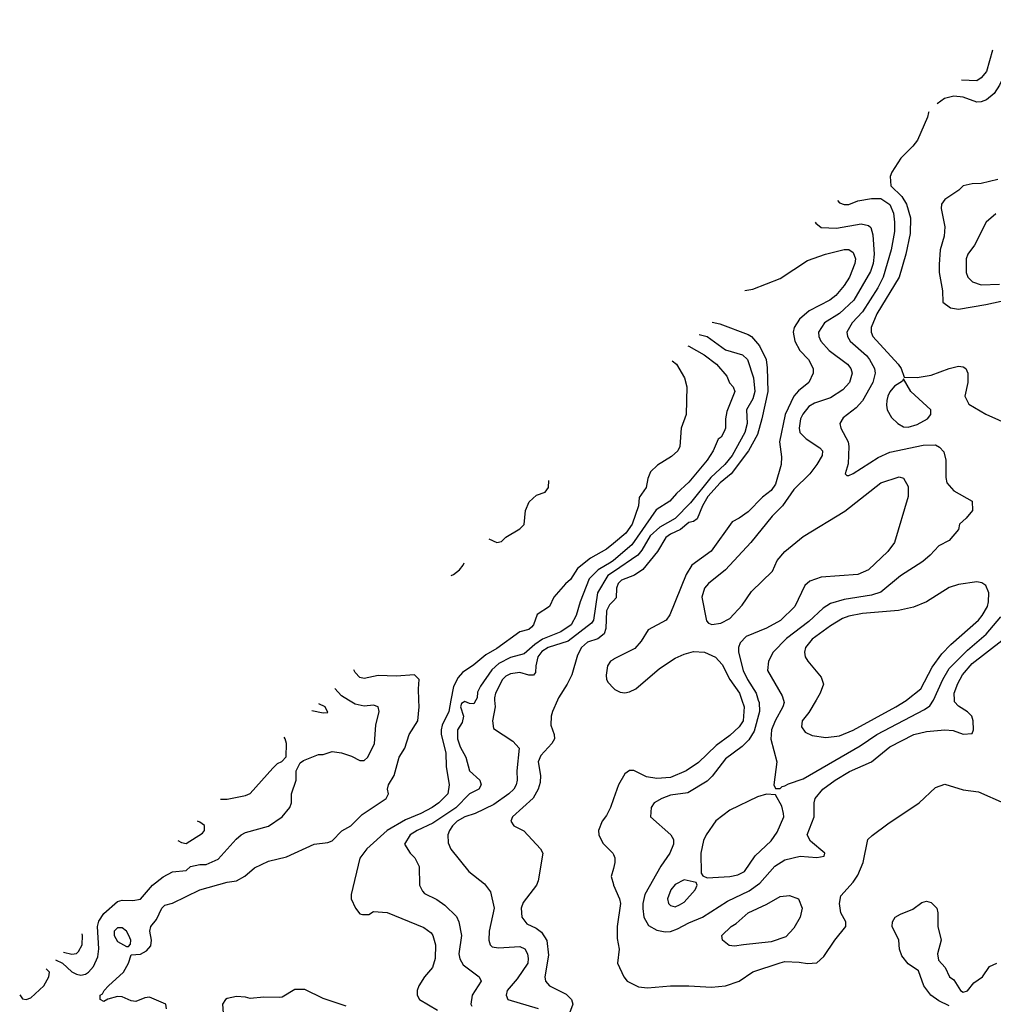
# Model space of a CAD drawing. Header units: inches. Extents: x 1793402 to 1900366, y 320852 to 470679.
# Tile 219 of 256: x 1817402 to 1821663, y 408669 to 412976. Entities that reach past the tile are written whole.
import ezdxf

# ---------------------------------------------------------------- set-up
doc = ezdxf.new("R2010")
doc.units = ezdxf.units.IN
doc.header["$MEASUREMENT"] = 0
for name, color, linetype in [('B8410', 7, 'Continuous'), ('B8411', 7, 'Continuous'), ('B8420', 7, 'Continuous'), ('B8421', 7, 'Continuous')]:
    doc.layers.add(name, color=color, linetype=linetype)

msp = doc.modelspace()

# ---------------------------------------------------------------- linework, layer by layer
at = {"layer": 'B8410', "color": 4}
for points, elevation in [([(1817558.4, 408863.9), (1817589.6, 408850), (1817630, 408812), (1817650, 408800.9), (1817670, 408797), (1817690, 408800.9), (1817702.8, 408810), (1817725.1, 408834.9), (1817743.4, 408876.6), (1817748.5, 408911.5), (1817742.6, 409010), (1817747.6, 409032.4), (1817770, 409067), (1817830, 409119), (1817850, 409125.2), (1817897.1, 409122.9), (1817930.6, 409129.4), (1817982.8, 409190), (1818030, 409226.6), (1818070, 409249.2), (1818130, 409255.1), (1818150, 409271.5), (1818190, 409280.7), (1818218.5, 409281.5), (1818270, 409304), (1818348.5, 409391.5), (1818371, 409410), (1818390, 409420.9), (1818490.7, 409449.3), (1818550, 409488.7), (1818584.7, 409530), (1818591.3, 409550), (1818591.3, 409590), (1818611.3, 409650), (1818612, 409690), (1818630, 409726), (1818643.6, 409736.4), (1818710, 409762), (1818730, 409762), (1818770, 409775.3), (1818810, 409769.3), (1818854.2, 409754.2), (1818890, 409735.3), (1818910, 409735.3), (1818924.7, 409750), (1818954, 409810), (1818961, 409890), (1818974.8, 409950), (1818970.7, 409970.7), (1818950, 409978), (1818910, 409974), (1818870, 409981.6), (1818840.7, 410000)], 332), ([(1818044.7, 408650), (1818042, 408670), (1817970, 408701), (1817950, 408698), (1817910, 408682), (1817890, 408684.9), (1817850, 408702), (1817830, 408702.8), (1817788, 408692), (1817770, 408682), (1817754, 408690), (1817754, 408710), (1817764.7, 408715.3), (1817772, 408730), (1817791, 408750), (1817856, 408810), (1817878, 408850), (1817890, 408886), (1817930, 408888.7), (1817956.8, 408903.2), (1817975.3, 408924.7), (1817978, 408950), (1817971.3, 408990), (1817976, 409010), (1817999.9, 409040.1), (1818024, 409090), (1818037.5, 409102.5), (1818070, 409112.3), (1818190, 409169.6), (1818310, 409204.2), (1818351, 409210), (1818386.8, 409230), (1818430, 409266), (1818490, 409296), (1818570, 409314.5), (1818690, 409369.6), (1818750, 409377.6), (1818770, 409385.1), (1818811.5, 409428.5), (1818850.7, 409450), (1818900.3, 409499.7), (1819006, 409570), (1819016, 409590), (1819011.3, 409610), (1819016, 409630), (1819040.7, 409670), (1819062, 409750), (1819087.3, 409790), (1819106.8, 409850), (1819144, 409910), (1819150.7, 409970), (1819149.2, 410000)], 336), ([(1819289.1, 410000), (1819279.3, 409950), (1819250.3, 409890), (1819246.5, 409870), (1819246.5, 409850), (1819267.2, 409770), (1819268.2, 409710), (1819281.6, 409630), (1819275.5, 409590), (1819235.5, 409550), (1819207.3, 409530), (1819156.7, 409503.3), (1819090, 409475.8), (1819010, 409429.7), (1818921.6, 409350), (1818890, 409308.7), (1818852, 409150), (1818852, 409130), (1818872, 409090), (1818890, 409064.7), (1818902, 409062), (1818930, 409062.8), (1818950, 409076), (1819010, 409070.8), (1819170, 409004.9), (1819202, 408982), (1819210.5, 408970), (1819221.6, 408930), (1819220.5, 408870), (1819207.7, 408830), (1819174, 408790), (1819148, 408750), (1819140.7, 408730), (1819140.7, 408710), (1819151, 408690), (1819230, 408643)], 344), ([(1819398.6, 410000), (1819390, 409984), (1819370, 409985.2), (1819350, 409993.2), (1819334.8, 409985.2), (1819330.7, 409970), (1819343.8, 409930), (1819338.3, 409901.7), (1819317.3, 409870), (1819318.4, 409830), (1819330, 409796), (1819354, 409750), (1819370.6, 409690.6), (1819416, 409650), (1819421, 409630), (1819411, 409610), (1819370, 409589.4), (1819311.1, 409528.9), (1819210, 409461.6), (1819141, 409430), (1819111, 409410), (1819086, 409370), (1819111.3, 409330), (1819130.6, 409310.6), (1819150, 409272), (1819150.8, 409190), (1819164.5, 409164.5), (1819174, 409154), (1819227.5, 409127.5), (1819263, 409103), (1819312.8, 409052.8), (1819324, 409030), (1819334.8, 408970), (1819324, 408890), (1819327.7, 408867.7), (1819342.5, 408842.5), (1819412, 408790), (1819421, 408770), (1819382, 408710), (1819376.3, 408670), (1819380.9, 408660.9)], 348), ([(1819480, 410000), (1819482, 409970), (1819471, 409910), (1819476, 409876), (1819560.4, 409820.4), (1819587.3, 409790), (1819578, 409690), (1819579.1, 409650), (1819574, 409630), (1819564, 409610), (1819542, 409590), (1819477.3, 409542.7), (1819395.3, 409504.7), (1819350, 409489.6), (1819316.3, 409470), (1819295.5, 409450), (1819283, 409430), (1819275.5, 409410), (1819276.3, 409376.3), (1819288.3, 409348.3), (1819366.8, 409250), (1819435.9, 409195.9), (1819462, 409162), (1819478.8, 409090), (1819456.3, 408990), (1819454.8, 408950), (1819461, 408930), (1819470, 408921), (1819496.8, 408916.8), (1819590, 408922.8), (1819612.5, 408912.5), (1819624, 408890), (1819627.7, 408870), (1819624.9, 408850), (1819579.3, 408780.7), (1819534.8, 408730), (1819531, 408710), (1819538, 408690), (1819670.4, 408650.4)], 352), ([(1819755, 410000), (1819734, 409950), (1819727.3, 409930), (1819726, 409890), (1819741, 409850), (1819742.8, 409830), (1819730.8, 409810), (1819682.9, 409757.1), (1819670.5, 409730), (1819681.6, 409670), (1819679.9, 409640.1), (1819670.5, 409610), (1819648.6, 409571.4), (1819558.8, 409490), (1819551.3, 409470), (1819564.7, 409450), (1819607.5, 409427.5), (1819681, 409350), (1819690.8, 409330), (1819670.8, 409210), (1819662.8, 409190), (1819605.1, 409114.9), (1819596.3, 409090), (1819599.1, 409050), (1819621.3, 409021.3), (1819662, 409002), (1819684.7, 408984.7), (1819708.4, 408948.4), (1819716.4, 408883.6), (1819700.7, 408790), (1819702.8, 408770), (1819721, 408750), (1819793.5, 408713.5), (1819817.3, 408690), (1819822, 408670), (1819808, 408630)], 356), ([(1818680.7, 409954.9), (1818730, 409944), (1818750, 409946), (1818738, 409970), (1818710.5, 409983.8)], 328), ([(1818281.1, 409567.3), (1818310, 409567.3), (1818390, 409582.8), (1818410, 409591), (1818510, 409702), (1818530, 409722), (1818548.7, 409731.3), (1818568, 409752), (1818569, 409810), (1818564, 409830), (1818559.7, 409837.5)], 332), ([(1820000, 409567.5), (1819986.8, 409530), (1819970, 409495.3), (1819951, 409470), (1819934.8, 409430), (1819936, 409410), (1819954.4, 409374.4), (1819998, 409330), (1820000, 409325)], 364), ([(1818093.9, 409385.8), (1818110, 409377.2), (1818130, 409373.2), (1818201.4, 409418.6), (1818210.8, 409430), (1818210, 409451.3), (1818190, 409466.8), (1818180.7, 409470)], 328), ([(1820000, 409264), (1819990.9, 409229.1), (1820000, 409192.7)], 364), ([(1817593.3, 408898.1), (1817630, 408888.2), (1817650, 408892), (1817659.9, 408900.1), (1817674.9, 408930), (1817676.4, 408970), (1817674.8, 408977.8)], 328), ([(1817401.8, 408710.6), (1817414, 408694), (1817430, 408690.7), (1817450, 408697.3), (1817507, 408750), (1817529.5, 408790), (1817532, 408810), (1817517.6, 408823.9)], 336), ([(1818830, 408661), (1818730, 408694.8), (1818650, 408734.8), (1818606.3, 408733.7), (1818550, 408701), (1818540.2, 408699.8), (1818470, 408700.7), (1818410, 408694.8), (1818390, 408700.7), (1818350, 408702.8), (1818310, 408694.8), (1818302, 408690), (1818289.2, 408670), (1818294, 408610)], 336)]:
    msp.add_lwpolyline(points, dxfattribs=dict(at, elevation=elevation))
at = {"layer": 'B8410', "color": 4, "elevation": 336}
msp.add_lwpolyline([(1817850, 409004), (1817830, 409004), (1817816, 408990), (1817816, 408970), (1817830, 408944.7), (1817870, 408922), (1817878, 408922), (1817887.3, 408932.7), (1817888, 408950), (1817879, 408970), (1817868.7, 408990)], close=True, dxfattribs=at)
at = {"layer": 'B8411', "color": 4}
for points, elevation in [([(1819454.9, 410705.8), (1819490, 410689.4), (1819510, 410693.2), (1819530, 410713.2), (1819590, 410749), (1819610, 410768.7), (1819615.5, 410830), (1819632, 410868), (1819664.1, 410895.9), (1819702, 410910), (1819716, 410930), (1819718.2, 410961.1)], 336), ([(1820000, 410685.2), (1819970, 410660.7), (1819899.3, 410620.7), (1819843.6, 410576.4), (1819812, 410528), (1819790, 410509.2), (1819738.8, 410450), (1819721, 410410), (1819665.8, 410374.2), (1819650.7, 410330), (1819641.4, 410318.6), (1819630, 410309.2), (1819590, 410299.3), (1819490, 410225.6), (1819441.8, 410198.2), (1819390, 410153.6), (1819339.7, 410120.3), (1819320.8, 410099.2), (1819300.7, 410059.3), (1819289.1, 410000)], 344), ([(1819289.8, 410545.6), (1819301, 410550), (1819326, 410570), (1819342, 410590), (1819347, 410601)], 336), ([(1820000, 410611.4), (1819990, 410603.1), (1819932.7, 410570), (1819894.4, 410530), (1819854.4, 410430), (1819837, 410370), (1819815.8, 410330), (1819770, 410298.9), (1819690, 410266), (1819656.7, 410243.3), (1819610, 410202), (1819550, 410186.3), (1819499.4, 410160.6), (1819468.1, 410131.9), (1819419, 410061), (1819405.2, 410034.8), (1819404, 410010), (1819398.6, 410000)], 348), ([(1820000, 410561.2), (1819975.4, 410544.6), (1819930.3, 410470), (1819912.4, 410350), (1819904.1, 410335.9), (1819802.4, 410257.6), (1819714.8, 410230), (1819687.1, 410212.9), (1819669, 410190), (1819660.3, 410150), (1819659.5, 410120.5), (1819650.8, 410109.2), (1819630.7, 410109.3), (1819590, 410120.5), (1819550, 410115.6), (1819530, 410105.1), (1819514.9, 410090), (1819484.4, 410030), (1819479.3, 410010), (1819480, 410000)], 352), ([(1820000, 410435), (1819982.7, 410417.3), (1819970.4, 410390), (1819966.6, 410313.4), (1819959.3, 410290), (1819932.1, 410267.9), (1819886.4, 410253.6), (1819860.3, 410230), (1819843.4, 410196.6), (1819818, 410110), (1819798, 410070), (1819759.1, 410010), (1819755, 410000)], 356), ([(1820000, 410178.2), (1819988, 410170), (1819974.9, 410150), (1819968.5, 410108.5), (1819970.5, 410090), (1819977.3, 410077.3), (1820000, 410052.8)], 364), ([(1819149.2, 410000), (1819146.8, 410050), (1819150.7, 410090.7), (1819130, 410111.3), (1819050, 410104.9), (1818970, 410107.7), (1818910, 410094.8), (1818890, 410098.8), (1818870, 410121), (1818863.6, 410132.2)], 336), ([(1818840.7, 410000), (1818810, 410019.3), (1818780.4, 410051.5)], 332)]:
    msp.add_lwpolyline(points, dxfattribs=dict(at, elevation=elevation))
at = {"layer": 'B8420', "color": 4}
for points, elevation in [([(1820562.2, 410000), (1820572.2, 409970), (1820568, 409910), (1820550, 409882.7), (1820510, 409844.5), (1820450, 409802), (1820373, 409727), (1820318.8, 409690), (1820250, 409661.6), (1820190, 409657), (1820144.7, 409664.7), (1820090, 409691.8), (1820070, 409692), (1820050, 409677.2), (1820022, 409630), (1820000, 409567.5)], 364), ([(1820634.3, 410000), (1820637.6, 409990), (1820638.7, 409950), (1820616.3, 409863.7), (1820593.3, 409826.7), (1820563.4, 409796.6), (1820490, 409743.7), (1820432.4, 409667.6), (1820410, 409645.2), (1820325.8, 409594.2), (1820250, 409583.7), (1820212, 409570), (1820178, 409550), (1820166, 409530), (1820162, 409490), (1820251, 409410), (1820262.8, 409390), (1820262.8, 409370), (1820247.3, 409330), (1820207.1, 409272.9), (1820138, 409150), (1820128.2, 409110), (1820128.4, 409088.4), (1820133, 409050), (1820154.2, 409014.2), (1820190, 408993.4), (1820226.2, 408986.2), (1820250, 408988.2), (1820281, 408999), (1820330, 409026), (1820389.7, 409050.3), (1820500.1, 409119.9), (1820593.6, 409166.4), (1820641.1, 409198.9), (1820706.5, 409273.5), (1820750, 409300.7), (1820816.9, 409316.9), (1820890, 409312), (1820922, 409318), (1820926, 409330), (1820863.1, 409383.1), (1820848, 409410), (1820879.3, 409490), (1820878, 409550), (1820882.7, 409570), (1820916, 409610), (1820970, 409650.4), (1821033, 409687), (1821129.6, 409730.4), (1821210, 409795.5), (1821315.3, 409850), (1821370, 409863), (1821450.7, 409870.7), (1821487.1, 409867.1), (1821530, 409851.3), (1821570, 409854), (1821575.3, 409870), (1821574, 409910), (1821568.7, 409930), (1821550, 409948.7), (1821510, 409973.2), (1821492.3, 409992.3), (1821492.2, 410000)], 368), ([(1820744.2, 410000), (1820747.3, 409990), (1820742, 409970), (1820708.2, 409910), (1820692.4, 409870), (1820688.6, 409828.6), (1820714.8, 409730), (1820702, 409630), (1820710, 409614), (1820730, 409614), (1820738, 409622), (1820750, 409624.7), (1820765.6, 409634.4), (1820830, 409656), (1821080.1, 409799.9), (1821152.7, 409850), (1821361.7, 409958.3), (1821384.7, 409975.3), (1821400.5, 409999.5), (1821400.7, 410000)], 372), ([(1820887.2, 410000), (1820854.9, 409945.1), (1820826, 409910), (1820823.6, 409883.6), (1820839.6, 409859.6), (1820870, 409844.7), (1820930, 409836), (1820990, 409844), (1821050, 409868.2), (1821236, 409970), (1821281.4, 409998.5), (1821283.3, 410000)], 376), ([(1820000, 409192.7), (1820000.7, 409190), (1820027.3, 409130), (1820030.6, 409110), (1820016, 409010), (1820016.9, 408956.9), (1820026, 408910), (1820018, 408850), (1820046, 408790), (1820061, 408770), (1820110, 408745.5), (1820150, 408741.6), (1820250, 408750.4), (1820330, 408750.4), (1820430, 408744.9), (1820490, 408750.4), (1820550, 408770.5), (1820610, 408810.7), (1820730, 408851), (1820750, 408856), (1820813.7, 408853.7), (1820850, 408847.3), (1820890, 408850.8), (1820921.5, 408878.5), (1820969.5, 408950.5), (1821017.2, 409010), (1821017.2, 409030), (1820996, 409070), (1820992.3, 409090), (1820989.3, 409110), (1820996, 409144), (1821050, 409204), (1821070, 409234.8), (1821093, 409290), (1821114, 409390), (1821131.9, 409408.1), (1821201.4, 409458.5), (1821337.6, 409550), (1821410, 409618), (1821450, 409633), (1821530, 409607), (1821598.3, 409598.3), (1821710, 409548.5)], 364), ([(1820000, 409325), (1820006, 409310), (1820006.8, 409290), (1820000, 409264)], 364), ([(1821470, 408662.7), (1821423.9, 408683.9), (1821389.2, 408710), (1821359, 408750), (1821335.5, 408815.5), (1821290, 408846), (1821261.7, 408881.7), (1821251.8, 408910), (1821249.3, 408950), (1821219.3, 409010), (1821220.9, 409030), (1821233.2, 409050), (1821255.8, 409064.2), (1821310, 409085.3), (1821350, 409114.4), (1821370, 409120.4), (1821390, 409114.4), (1821414.9, 409090), (1821419.5, 409070), (1821419.3, 409010), (1821434, 408950), (1821418.8, 408890), (1821422.8, 408862.8), (1821452, 408830), (1821471.3, 408790), (1821490, 408776), (1821519.1, 408730), (1821530, 408722.4), (1821550, 408728.2), (1821576.8, 408763.2), (1821615.1, 408790), (1821645.4, 408834.6), (1821678, 408850)], 356)]:
    msp.add_lwpolyline(points, dxfattribs=dict(at, elevation=elevation))
for points, elevation in [([(1820670, 409588.7), (1820630, 409577.2), (1820510, 409518), (1820447.9, 409472.1), (1820406, 409410), (1820394.4, 409385.6), (1820382.8, 409330), (1820383.6, 409243.6), (1820391.3, 409231.3), (1820410, 409222), (1820510, 409227.7), (1820544.8, 409235.2), (1820573.2, 409250), (1820620.5, 409319.5), (1820690, 409384), (1820717.1, 409422.9), (1820745.2, 409490), (1820744.7, 409504.7), (1820736.5, 409536.5), (1820710, 409586)], 372), ([(1820310, 409214), (1820270, 409193.2), (1820250.8, 409170), (1820237.3, 409130), (1820241, 409110), (1820250, 409101), (1820270, 409096), (1820290, 409104), (1820310, 409116), (1820358, 409170), (1820366, 409190), (1820362, 409202)], 372), ([(1820530, 408924), (1820506.3, 408926.3), (1820478, 408950), (1820475.3, 408970), (1820515.3, 409010), (1820537, 409023), (1820589.2, 409070), (1820672.1, 409107.9), (1820730, 409141), (1820770, 409144.7), (1820810.7, 409130.7), (1820826, 409090), (1820817.3, 409050), (1820790, 409002), (1820755.2, 408964.8), (1820690, 408942.7), (1820570, 408929.2)], 364)]:
    msp.add_lwpolyline(points, close=True, dxfattribs=dict(at, elevation=elevation))
at = {"layer": 'B8421', "color": 4}
for points, elevation in [([(1822030, 412976.4), (1821937, 412963), (1821870, 412939), (1821830, 412935.3), (1821790, 412919), (1821764, 412890), (1821745.5, 412854.5), (1821708.4, 412730), (1821690.4, 412690), (1821665.9, 412654.2), (1821633.5, 412626.5), (1821610, 412617), (1821590, 412616.2), (1821530, 412637.6), (1821490, 412641.6), (1821448.9, 412631.1), (1821416.9, 412608.5)], 376), ([(1821659.3, 412843.7), (1821632.7, 412750), (1821610, 412722.7), (1821590, 412709.5), (1821523, 412711.5)], 372), ([(1821381, 412573.7), (1821378.8, 412570), (1821374, 412550), (1821330.6, 412450), (1821310, 412422.7), (1821257.3, 412370), (1821218.8, 412310), (1821210.8, 412290), (1821214.8, 412250), (1821262.5, 412202.5), (1821282.4, 412170), (1821300.3, 412110), (1821299.2, 412040.8), (1821279.5, 411950), (1821250.4, 411850), (1821152.2, 411690), (1821128.2, 411630), (1821128, 411610), (1821135.5, 411590), (1821246.8, 411470), (1821258.8, 411450), (1821272, 411412), (1821330, 411410.8), (1821390, 411420.7), (1821470, 411451), (1821510, 411461), (1821530, 411458), (1821542, 411450), (1821551, 411430), (1821551, 411390), (1821538, 411330), (1821554.8, 411294.8), (1821630, 411250.7), (1821741.4, 411201.4)], 376), ([(1821683.1, 412276.9), (1821610, 412259.3), (1821570, 412258), (1821530.7, 412249.3), (1821511.3, 412230), (1821450.6, 412190), (1821435.5, 412170), (1821434.9, 412150), (1821450.4, 412070), (1821448.2, 412030), (1821430.5, 411970), (1821426.2, 411906.2), (1821426, 411870), (1821440.7, 411790), (1821441, 411741), (1821475.3, 411715.3), (1821510, 411710.8), (1821630, 411730.4), (1821730, 411752.4)], 384), ([(1820981, 412185.8), (1820990, 412176), (1821010, 412167.7), (1821030, 412167.7), (1821070, 412184), (1821130, 412194.9), (1821170, 412193.7), (1821210, 412167.3), (1821226.4, 412130), (1821230.4, 412090), (1821230.4, 412050), (1821214.9, 411970), (1821181.1, 411850), (1821157, 411803), (1821090, 411698), (1821045.5, 411650), (1821022, 411610), (1821024.9, 411590), (1821036.3, 411570), (1821107.1, 411507.1), (1821120.5, 411490), (1821142, 411450), (1821145.5, 411430), (1821135.5, 411390), (1821090, 411309), (1821062, 411278), (1821005.5, 411234.5), (1820991, 411210), (1820996, 411190), (1821027.3, 411130), (1821030.7, 411110), (1821026.8, 411033.2), (1821014, 410990), (1821022, 410982), (1821030, 410982), (1821050, 410991.3), (1821158.4, 411061.6), (1821210, 411084.9), (1821355.9, 411115.9), (1821410, 411116), (1821427.1, 411107.1), (1821446.4, 411086.4), (1821454.8, 411050), (1821454.4, 410974.4), (1821458.8, 410950), (1821490, 410916), (1821570.8, 410870.8), (1821571.3, 410830), (1821543.6, 410796.4), (1821514, 410770), (1821510, 410746), (1821470, 410698), (1821424.7, 410675.3), (1821386.4, 410633.6), (1821353.7, 410606.3), (1821256.7, 410543.3), (1821170, 410472.7), (1821130, 410458.4), (1821010, 410440.7), (1820950, 410422), (1820917.6, 410402.4), (1820855.9, 410344.1), (1820757.3, 410270), (1820698.8, 410210), (1820678.8, 410170), (1820674, 410130), (1820738.5, 410018.5), (1820744.2, 410000)], 372), ([(1821673.2, 412126.8), (1821631.3, 412090), (1821581, 411990), (1821550.8, 411950), (1821544, 411930), (1821544, 411870), (1821551, 411850), (1821571.3, 411830), (1821610, 411816.3), (1821690, 411819.5)], 388), ([(1820883.1, 412090.8), (1820885.8, 412085.8), (1820910, 412067.3), (1820975.9, 412064.1), (1821084, 412084), (1821116.8, 412076.8), (1821127.1, 412067.1), (1821134.9, 412034.9), (1821141.3, 411950), (1821136.5, 411910), (1821125.4, 411874.6), (1821052.4, 411750), (1820990, 411691.6), (1820924, 411650), (1820897.3, 411610), (1820899.1, 411590), (1820907.3, 411570), (1820944, 411530), (1821024, 411470), (1821039.1, 411450), (1821045.5, 411430), (1821033, 411390), (1821003.4, 411356.6), (1820950, 411322), (1820880.7, 411299.3), (1820855.1, 411284.9), (1820828.9, 411251.1), (1820819.3, 411230), (1820813, 411190), (1820816.3, 411170), (1820843.4, 411143.4), (1820903.4, 411103.4), (1820914.8, 411090), (1820914, 411070), (1820890.7, 411030), (1820859.3, 410990), (1820790, 410920.9), (1820740.5, 410850), (1820694.7, 410805.3), (1820602, 410690), (1820490.3, 410569.7), (1820416, 410510), (1820398.8, 410490), (1820387.3, 410450), (1820406.8, 410346.8), (1820416.9, 410336.9), (1820431.3, 410331.3), (1820470, 410337.3), (1820510, 410357.3), (1820564.2, 410415.8), (1820604.2, 410475.8), (1820695.6, 410564.4), (1820716, 410610), (1820749.7, 410650.3), (1820830, 410716.3), (1821013.3, 410826.7), (1821170, 410950.7), (1821250, 410976), (1821270, 410971.3), (1821290, 410934), (1821290.7, 410890.7), (1821230.5, 410689.5), (1821201, 410650), (1821116, 410570), (1821070, 410549.3), (1820910, 410537.2), (1820859.8, 410520.2), (1820838, 410502), (1820794, 410410), (1820731.5, 410348.5), (1820670, 410314.5), (1820581.6, 410278.4), (1820554.8, 410250), (1820547.7, 410230), (1820547.7, 410210), (1820568.4, 410130), (1820586.7, 410090), (1820624.4, 410030), (1820634.3, 410000)], 368), ([(1820575.5, 411792.5), (1820610, 411797.6), (1820730, 411843.8), (1820850, 411922.8), (1820928, 411950), (1821010, 411970.6), (1821030.5, 411970.5), (1821050, 411958), (1821058.8, 411930), (1821057.3, 411910), (1821033, 411850), (1821010, 411813.2), (1820973.4, 411770), (1820946.8, 411750), (1820857.2, 411702.8), (1820814.2, 411665.8), (1820790.6, 411630), (1820787.3, 411610), (1820793.4, 411570), (1820816.3, 411530), (1820853.4, 411490), (1820874.8, 411450), (1820874.8, 411430), (1820854.8, 411390), (1820810, 411352.7), (1820790.3, 411329.7), (1820751.8, 411250), (1820726.7, 411130), (1820735.3, 411064.7), (1820734.8, 411030), (1820710, 410944), (1820690, 410917.2), (1820652.7, 410887.3), (1820590, 410824), (1820550, 410795.3), (1820519.6, 410780.4), (1820428.6, 410651.4), (1820343, 410590), (1820318.4, 410550), (1820247.5, 410372.5), (1820230.8, 410350), (1820152.5, 410307.5), (1820121.5, 410258.5), (1820094.4, 410225.6), (1820001.1, 410178.9), (1820000, 410178.2)], 364), ([(1820431.7, 411653.1), (1820465.5, 411645.5), (1820590, 411599.3), (1820604, 411590), (1820639.3, 411550), (1820668.4, 411490), (1820673.5, 411453.5), (1820675.6, 411350), (1820650.2, 411230), (1820630, 411161.2), (1820591.7, 411090), (1820515.3, 410990), (1820467, 410950), (1820412.7, 410890), (1820390.2, 410850), (1820367.2, 410792.8), (1820350, 410780.7), (1820330, 410776.9), (1820293.3, 410746.7), (1820250, 410726.3), (1820230, 410711.3), (1820193.4, 410650), (1820128.9, 410571.1), (1820093, 410547), (1820035.5, 410524.5), (1820020.7, 410510), (1820013.4, 410490), (1820012.3, 410447.7), (1820000, 410435)], 356), ([(1820376.1, 411599.2), (1820410.2, 411590.2), (1820490, 411532.7), (1820564.7, 411510), (1820587.3, 411490), (1820613.7, 411410), (1820619.5, 411350), (1820610, 411317.2), (1820583.1, 411270), (1820585.3, 411210), (1820574.9, 411170), (1820520.3, 411070), (1820487, 411030), (1820426.2, 410973.8), (1820337, 410863), (1820270, 410794), (1820203.6, 410756.4), (1820161.3, 410718.7), (1820124.7, 410655.3), (1820106.5, 410633.5), (1820000, 410561.2)], 352), ([(1820325.8, 411550.3), (1820330, 411548.5), (1820397.3, 411510), (1820450.6, 411470), (1820496.7, 411416.7), (1820507.7, 411387.7), (1820524.7, 411370), (1820531, 411350), (1820496.8, 411263.2), (1820490.7, 411230), (1820490.8, 411190), (1820485.4, 411174.6), (1820471.3, 411150), (1820458, 411142), (1820436, 411090), (1820410.7, 411050), (1820330, 410953.2), (1820276.1, 410903.9), (1820247.3, 410870), (1820187.4, 410832.6), (1820081.1, 410678.9), (1820000, 410611.4)], 348), ([(1820257.9, 411484.5), (1820276, 411470), (1820311.3, 411410), (1820321, 411370), (1820318, 411250), (1820296.3, 411190), (1820290.5, 411110), (1820282, 411090), (1820254.7, 411065.3), (1820192.5, 411027.5), (1820162, 410998), (1820150.7, 410970), (1820142.8, 410930), (1820113.4, 410886.6), (1820110.5, 410850), (1820081.6, 410770), (1820054.9, 410730), (1820000, 410685.2)], 344), ([(1821283.3, 410000), (1821346, 410050), (1821395.6, 410144.4), (1821438, 410202), (1821476.1, 410243.9), (1821598, 410350), (1821614.5, 410370), (1821637, 410410), (1821642, 410430), (1821642.7, 410470), (1821630, 410502), (1821612.9, 410512.9), (1821590, 410517.2), (1821510, 410505.2), (1821470, 410492.7), (1821370, 410429.2), (1821313, 410407), (1821248.1, 410391.9), (1821090, 410378.7), (1821030, 410367.6), (1821002.9, 410357.1), (1820950, 410324.5), (1820870, 410266.6), (1820840.5, 410230), (1820836.3, 410210), (1820839.1, 410190), (1820850.7, 410170), (1820910, 410101), (1820919.1, 410070), (1820904.9, 410030), (1820887.2, 410000)], 376), ([(1821400.7, 410000), (1821441.3, 410090), (1821470, 410138), (1821550, 410218.4), (1821631.8, 410288.2), (1821695.3, 410364.7)], 372), ([(1821492.2, 410000), (1821492, 410030), (1821507.1, 410072.9), (1821527.6, 410110), (1821570, 410160.4), (1821699.8, 410260.2)], 368), ([(1820000, 410052.8), (1820006.1, 410046.1), (1820030, 410034.9), (1820050, 410032.4), (1820070, 410035.8), (1820098, 410050), (1820202, 410138), (1820270, 410183.1), (1820310, 410201.3), (1820350, 410212.2), (1820398, 410210), (1820447.3, 410187.3), (1820476.5, 410156.5), (1820510.3, 410090.3), (1820552.2, 410030), (1820562.2, 410000)], 364)]:
    msp.add_lwpolyline(points, dxfattribs=dict(at, elevation=elevation))
at = {"layer": 'B8421', "color": 4, "elevation": 376}
msp.add_lwpolyline([(1821270, 411406), (1821264.7, 411395.3), (1821230, 411374), (1821210, 411348.7), (1821200.7, 411330), (1821197.3, 411310), (1821194.8, 411290), (1821198.8, 411270), (1821216.8, 411236.8), (1821244.7, 411210), (1821270, 411194.8), (1821290, 411194), (1821330, 411204.9), (1821374, 411230), (1821388.7, 411250), (1821388.7, 411270), (1821302, 411350)], close=True, dxfattribs=at)

doc.saveas('drawing.dxf')
